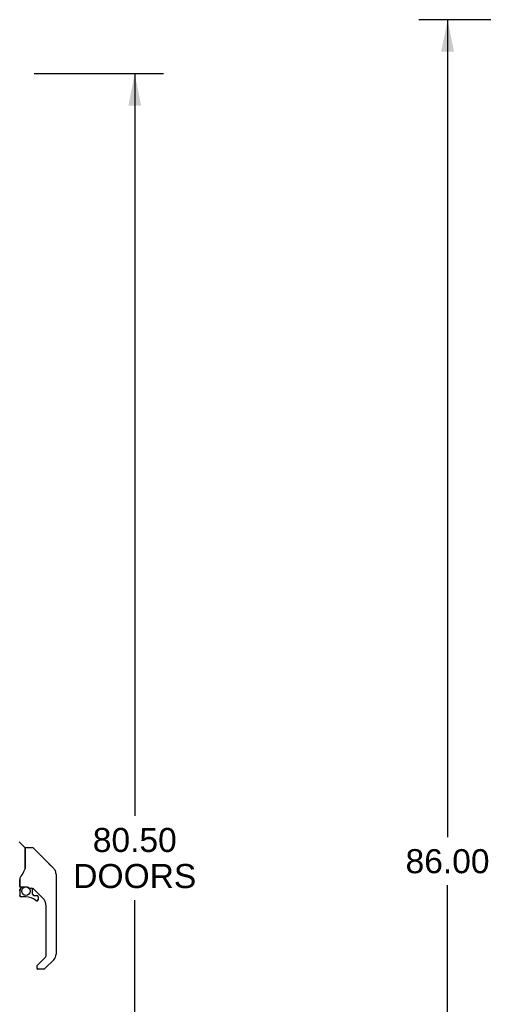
# Model space of a CAD drawing. Header units: inches. Extents: x 0 to 278, y 0 to 180.
# Tile 7 of 76: x 28 to 52, y 84 to 134. Entities that reach past the tile are written whole.
import ezdxf

# ---------------------------------------------------------------- set-up
doc = ezdxf.new("R2010")
doc.units = ezdxf.units.IN
doc.header["$LTSCALE"] = 15.310625
doc.header["$MEASUREMENT"] = 0
doc.layers.get('0').update_dxf_attribs({"linetype": 'CONTINUOUS'})
for name, color, linetype in [('DIMENSIONS', 7, 'CONTINUOUS'), ('LEFTHAND_DOOR_ASSEMBLY', 7, 'CONTINUOUS'), ('RIGHTHAND_DOOR_ASSEMBLY', 7, 'CONTINUOUS')]:
    doc.layers.add(name, color=color, linetype=linetype)
doc.styles.get("Standard").update_dxf_attribs({"font": 'arial.ttf'})
doc.dimstyles.new('DIMSTYLE_1', dxfattribs={"dimtxt": 1.228125, "dimasz": 1.6375, "dimexe": 0.09, "dimexo": 0.07, "dimgap": 0.0375, "dimtad": 0, "dimtih": 1, "dimtoh": 1, "dimzin": 4, "dimdsep": 46, "dimtxsty": 'Standard', "dimblk": '_FILLED', "dimblk1": '_FILLED', "dimblk2": '_FILLED', "dimcen": 0.09, "dimadec": 3, "dimazin": 1, "dimtfac": 1, "dimtdec": 3, "dimtofl": 0, "dimtmove": 0, "dimatfit": 3, "dimldrblk": '_FILLED', "dimfxl": 0, "dimtolj": 1, "dimtzin": 4, "dimarcsym": 0})

# ---------------------------------------------------------------- blocks, each defined once
blk = doc.blocks.new('_FILLED')
at = {"color": 0, "linetype": 'ByBlock'}
blk.add_solid([(0, 0), (-1, 0.2), (-1, -0.2)], dxfattribs=at)
blk = doc.blocks.new('*D9')
at = {"layer": 'DIMENSIONS', "color": 2, "linetype": 'Continuous'}
for p, q in [((28.869, 131.705), (35.484, 131.705)), ((34.01, 131.705), (34.01, 93.769)), ((34.01, 51.205), (34.01, 89.47)), ((28.869, 51.205), (35.484, 51.205))]:
    blk.add_line(p, q, dxfattribs=at)
at = {"layer": 'DIMENSIONS', "color": 2, "linetype": 'Continuous', "xscale": 1.6375, "yscale": 1.6375, "zscale": 1.6375}
for p, rotation in [((34.01, 131.705), 90), ((34.01, 51.205), 270)]:
    blk.add_blockref('_FILLED', p, dxfattribs=dict(at, rotation=rotation))
at = {"layer": 'DIMENSIONS', "color": 2, "linetype": 'Continuous', "insert": (34.01, 93.154), "char_height": 1.2281, "width": 6.28216, "attachment_point": 2, "line_spacing_factor": 0.9}
blk.add_mtext('80.50\\PDOORS', dxfattribs=at)
blk = doc.blocks.new('*D12')
at = {"layer": 'DIMENSIONS', "color": 2, "linetype": 'Continuous'}
for p, q in [((52.22, 134.455), (48.527, 134.455)), ((50.001, 134.455), (50.001, 92.684)), ((50.001, 48.455), (50.001, 90.227)), ((52.22, 48.455), (48.527, 48.455))]:
    blk.add_line(p, q, dxfattribs=at)
at = {"layer": 'DIMENSIONS', "color": 2, "linetype": 'Continuous', "xscale": 1.6375, "yscale": 1.6375, "zscale": 1.6375}
for p, rotation in [((50.001, 134.455), 90), ((50.001, 48.455), 270)]:
    blk.add_blockref('_FILLED', p, dxfattribs=dict(at, rotation=rotation))
at = {"layer": 'DIMENSIONS', "color": 2, "linetype": 'Continuous', "insert": (50.001, 92.07), "char_height": 1.2281, "width": 4.29159, "attachment_point": 2, "line_spacing_factor": 0.9}
blk.add_mtext('86.00', dxfattribs=at)

msp = doc.modelspace()

# ---------------------------------------------------------------- linework, layer by layer
at = {"layer": 'LEFTHAND_DOOR_ASSEMBLY', "color": 7, "linetype": 'Continuous'}
for p, q in [((28.393, 92.153), (28.099, 92.448)), ((28.402, 92.132), (28.402, 91.081)), ((28.41, 91.093), (28.41, 92.137)), ((28.771, 92.144), (28.418, 92.144)), ((28.827, 92.121), (29.869, 91.079)), ((28.41, 91.101), (28.389, 91.044)), ((29.564, 91.384), (29.564, 91.384)), ((29.87, 91.078), (29.604, 91.344)), ((29.937, 90.989), (29.937, 90.988)), ((29.985, 90.8), (29.985, 86.697)), ((28.127, 90.526), (28.126, 90.518)), ((28.126, 90.518), (28.126, 90.117)), ((28.127, 90.441), (28.128, 90.447)), ((28.127, 90.434), (28.127, 90.441)), ((28.128, 90.454), (28.13, 90.46)), ((28.128, 90.447), (28.128, 90.454)), ((28.13, 90.46), (28.131, 90.467)), ((28.135, 90.549), (28.134, 90.524)), ((28.134, 90.169), (28.134, 90.524)), ((28.154, 90.149), (28.449, 90.149)), ((28.253, 90.149), (28.188, 90.084)), ((28.194, 90.078), (28.192, 90.08)), ((28.196, 90.076), (28.194, 90.078)), ((28.646, 90.078), (28.722, 90.078)), ((28.76, 90.074), (28.76, 89.79)), ((29.3, 89.581), (28.805, 90.076)), ((28.13, 89.944), (28.13, 89.707)), ((28.133, 89.944), (28.142, 89.944)), ((28.142, 89.707), (28.133, 89.707)), ((28.445, 89.628), (28.209, 89.628)), ((28.764, 89.782), (28.836, 89.71)), ((28.844, 89.707), (28.997, 89.707)), ((29.075, 89.628), (29.075, 89.509)), ((29.005, 89.433), (28.997, 89.432)), ((29.073, 89.509), (29.065, 89.509)), ((29.073, 89.509), (29.073, 89.5)), ((29.473, 86.612), (29.473, 89.164)), ((29.019, 86.125), (29.45, 86.556)), ((29, 86.082), (29, 86.022)), ((29.869, 86.419), (29.417, 85.967)), ((29.362, 85.944), (29.079, 85.944))]:
    msp.add_line(p, q, dxfattribs=at)
for points in [[(28.827, 92.121), (28.819, 92.128), (28.81, 92.134), (28.801, 92.138), (28.792, 92.142), (28.781, 92.144), (28.771, 92.144)], [(28.402, 91.269), (28.404, 91.268), (28.406, 91.267), (28.408, 91.265), (28.409, 91.264), (28.41, 91.263), (28.41, 91.262)], [(29.977, 90.877), (29.97, 90.908), (29.956, 90.948), (29.938, 90.986), (29.916, 91.022), (29.891, 91.055), (29.87, 91.078)], [(28.188, 90.694), (28.177, 90.678), (28.162, 90.65), (28.149, 90.617), (28.14, 90.583), (28.135, 90.549)], [(28.389, 91.044), (28.358, 90.975), (28.322, 90.905), (28.28, 90.833), (28.233, 90.76), (28.188, 90.694)], [(28.131, 90.467), (28.132, 90.47), (28.133, 90.474), (28.134, 90.478), (28.134, 90.479)], [(28.133, 89.944), (28.133, 89.96), (28.135, 89.975), (28.138, 89.99), (28.142, 90.005), (28.147, 90.019), (28.154, 90.033), (28.161, 90.046), (28.17, 90.059), (28.179, 90.071), (28.19, 90.082)], [(28.196, 90.076), (28.186, 90.065), (28.177, 90.054), (28.169, 90.042), (28.162, 90.029), (28.156, 90.016), (28.151, 90.002), (28.147, 89.988), (28.144, 89.974), (28.142, 89.959), (28.142, 89.944)], [(28.192, 90.08), (28.191, 90.081), (28.19, 90.082), (28.19, 90.082), (28.19, 90.082)], [(28.449, 90.149), (28.453, 90.149), (28.466, 90.148), (28.48, 90.147), (28.493, 90.145), (28.505, 90.143), (28.517, 90.14), (28.528, 90.136), (28.539, 90.133), (28.549, 90.129), (28.558, 90.125), (28.567, 90.121), (28.575, 90.117), (28.582, 90.113), (28.589, 90.109), (28.595, 90.105), (28.601, 90.101), (28.606, 90.098), (28.611, 90.095), (28.619, 90.09)], [(28.619, 90.09), (28.622, 90.087), (28.625, 90.085), (28.628, 90.084), (28.631, 90.082), (28.634, 90.081), (28.637, 90.079), (28.64, 90.078), (28.644, 90.078)], [(28.209, 89.63), (28.201, 89.631), (28.192, 89.632), (28.184, 89.635), (28.176, 89.638), (28.168, 89.642), (28.161, 89.647), (28.155, 89.653), (28.149, 89.659), (28.144, 89.666), (28.14, 89.674), (28.137, 89.682), (28.135, 89.69), (28.133, 89.698), (28.133, 89.707)], [(28.142, 89.707), (28.142, 89.699), (28.143, 89.692), (28.146, 89.684), (28.148, 89.677), (28.152, 89.671), (28.156, 89.665), (28.161, 89.659), (28.167, 89.654), (28.173, 89.65), (28.18, 89.646), (28.187, 89.643), (28.194, 89.641), (28.202, 89.64), (28.209, 89.639)], [(28.209, 89.63), (28.209, 89.631), (28.209, 89.631), (28.209, 89.632), (28.209, 89.633), (28.209, 89.634), (28.209, 89.636), (28.209, 89.639)], [(28.997, 89.432), (28.988, 89.433), (28.979, 89.434), (28.971, 89.437), (28.962, 89.44), (28.955, 89.444), (28.948, 89.45)], [(28.954, 89.456), (28.96, 89.452), (28.966, 89.448), (28.974, 89.445), (28.981, 89.443), (28.988, 89.441), (28.996, 89.441), (29.004, 89.441), (29.011, 89.442), (29.019, 89.445), (29.026, 89.447), (29.032, 89.451), (29.039, 89.455), (29.044, 89.46), (29.05, 89.466), (29.054, 89.472), (29.058, 89.479), (29.061, 89.486), (29.063, 89.494), (29.064, 89.501), (29.065, 89.509)], [(29.073, 89.5), (29.071, 89.492), (29.069, 89.483), (29.066, 89.476), (29.062, 89.468), (29.057, 89.461), (29.051, 89.455), (29.044, 89.449), (29.037, 89.444), (29.03, 89.44), (29.022, 89.436), (29.014, 89.434), (29.005, 89.433)], [(29.019, 86.125), (29.018, 86.124), (29.017, 86.123), (29.016, 86.122), (29.015, 86.121), (29.014, 86.12), (29.014, 86.119)]]:
    msp.add_lwpolyline(points, dxfattribs=at)
msp.add_circle((28.445, 89.923), 0.217, dxfattribs=at)
for centre, radius, start, end in [((28.373, 92.132), 0.0295, 0, 45), ((28.418, 92.137), 0.00787, 90, 180), ((28.39, 91.963), 0.0197, 306.994, 360), ((29.591, 90.8), 0.394, 20.9479, 45), ((29.591, 90.8), 0.394, 0, 11.2904), ((28.327, 89.944), 0.197, 135, 180), ((28.154, 90.169), 0.0197, 180, 270), ((28.722, 89.881), 0.197, 50.6498, 90), ((28.209, 89.707), 0.0787, 180, 270), ((28.445, 88.841), 0.787, 50.4788, 90), ((28.772, 89.79), 0.0118, 180, 225), ((28.844, 89.719), 0.0118, 225, 270), ((28.997, 89.628), 0.0787, 0, 90), ((28.882, 89.164), 0.591, 0, 45), ((28.997, 89.509), 0.0787, 230.4788, 360), ((29.394, 86.612), 0.0787, 315, 360), ((29.591, 86.697), 0.394, 315, 360), ((29.06, 86.082), 0.0591, 141.1326, 180), ((29.079, 86.022), 0.0787, 180, 270), ((29.362, 86.022), 0.0787, 270, 315)]:
    msp.add_arc(centre, radius, start, end, dxfattribs=at)
at = {"layer": 'RIGHTHAND_DOOR_ASSEMBLY', "color": 7, "linetype": 'Continuous'}
for centre, radius, start, end in [((29.591, 90.8), 0.394, 20.9479, 45), ((29.591, 90.8), 0.394, 6.1414, 8.064), ((29.591, 86.697), 0.394, 315, 360), ((29.079, 86.022), 0.0787, 189, 270), ((29.362, 86.022), 0.0787, 270, 315)]:
    msp.add_arc(centre, radius, start, end, dxfattribs=at)

# ---------------------------------------------------------------- dimensions: what is measured, and where the dimension line sits
at = {"layer": 'DIMENSIONS', "color": 2, "linetype": 'Continuous'}
dim = msp.add_linear_dim(base=(50.001, 48.455), p1=(52.29, 134.455), p2=(52.29, 48.455), angle=270, dimstyle='DIMSTYLE_1', dxfattribs=at)
dim.commit()
dim.dimension.update_dxf_attribs({"geometry": '*D12', "text_midpoint": (49.994, 91.449), "dimtype": 160})
dim = msp.add_linear_dim(base=(34.01, 51.205), p1=(28.799, 131.705), p2=(28.799, 51.205), angle=270, text='<>\\PDOORS', dimstyle='DIMSTYLE_1', dxfattribs=at)
dim.commit()
dim.dimension.update_dxf_attribs({"geometry": '*D9', "text_midpoint": (34.01, 91.619), "dimtype": 160})

doc.saveas('drawing.dxf')
